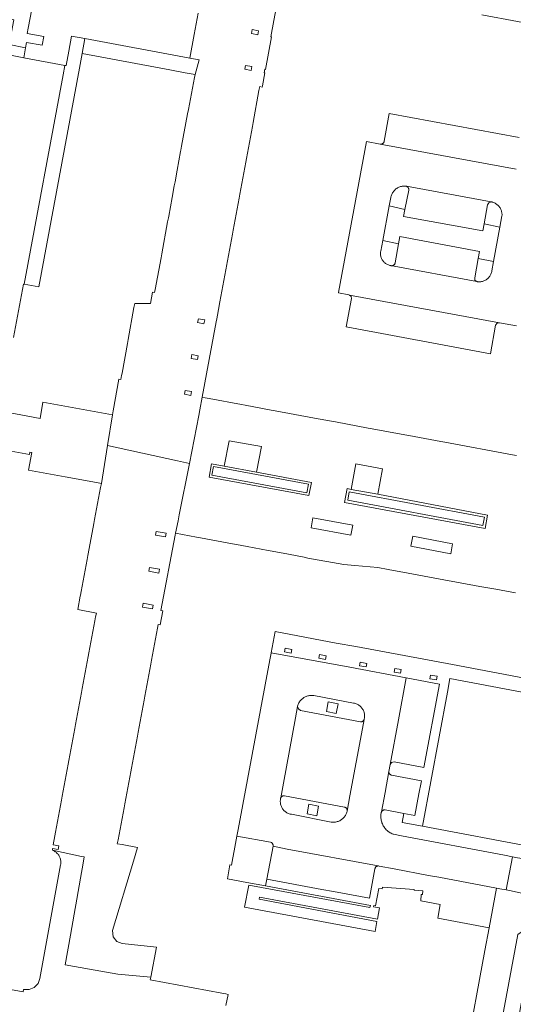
# Model space of a CAD drawing. Extents: x 152825 to 164088, y 457113 to 463005.
# Tile 159 of 256: x 157750 to 157823, y 460087 to 460232. Entities that reach past the tile are written whole.
import ezdxf

# ---------------------------------------------------------------- set-up
doc = ezdxf.new("R2010")
doc.units = 0
doc.header["$LTSCALE"] = 0.5
for name, color, linetype, lineweight in [('B-PV-VH-GESLOTENVERHARDING_BETON-GV', 251, 'CONTINUOUS', 18), ('B-PV-VH-ONVERHARD_ZAND-GV', 251, 'CONTINUOUS', 18), ('B-PV-VH-OPENVERHARDING_BETONSTRAATSTEEN-GV', 251, 'CONTINUOUS', 18), ('B-PV-VH-OPENVERHARDING_SIERBESTRATING-GV', 251, 'CONTINUOUS', 18), ('B-PV-VH-OPENVERHARDING_STRAATBAKSTEEN-GV', 251, 'CONTINUOUS', 18)]:
    doc.layers.add(name, color=color, linetype=linetype, lineweight=lineweight)

msp = doc.modelspace()

# ---------------------------------------------------------------- linework, layer by layer
at = {"layer": 'B-PV-VH-GESLOTENVERHARDING_BETON-GV', "flags": 128}
for points in [[(157785.249, 460165.43), (157780.473, 460166.317), (157778.606, 460166.664), (157778.239, 460164.699), (157792.992, 460161.959), (157793.378, 460163.921)], [(157778.89, 460166.254), (157792.949, 460163.64), (157792.705, 460162.358), (157778.649, 460164.983)], [(157803.191, 460162.152), (157799.27, 460162.881), (157798.663, 460162.995), (157798.281, 460160.943), (157819.081, 460157.101), (157819.452, 460159.079)], [(157798.986, 460162.518), (157819.009, 460158.792), (157818.781, 460157.533), (157798.749, 460161.277)]]:
    msp.add_lwpolyline(points, close=True, dxfattribs=at)
at = {"layer": 'B-PV-VH-ONVERHARD_ZAND-GV', "flags": 128}
for points in [[(157797.316, 460131.183), (157795.864, 460131.458), (157795.589, 460130.006), (157797.041, 460129.731)], [(157794.438, 460116.024), (157793.01, 460116.307), (157792.727, 460114.879), (157794.155, 460114.596)]]:
    msp.add_lwpolyline(points, close=True, dxfattribs=at)
at = {"layer": 'B-PV-VH-OPENVERHARDING_BETONSTRAATSTEEN-GV', "flags": 128}
for points in [[(157776.617, 460233.34), (157776.03, 460230.164), (157775.384, 460226.673), (157776.761, 460226.419), (157776.17, 460224.24), (157776.04, 460223.81), (157775.17, 460219.09), (157775.05, 460218.44), (157774.16, 460213.67), (157774.06, 460213.08), (157774.01, 460212.84), (157773.5, 460210.08), (157773.18, 460208.36), (157773.07, 460207.77), (157772.75, 460206.05), (157772.25, 460203.3), (157772.2, 460203.05), (157772.09, 460202.46), (157771.22, 460197.74), (157771.11, 460197.15), (157770.23, 460192.43), (157770.15, 460191.999), (157769.864, 460192.052), (157769.571, 460190.367), (157767.21, 460190.36), (157767.1, 460189.77), (157766.24, 460185.05), (157766.13, 460184.46), (157765.333, 460180.085), (157765.27, 460179.74), (157765.16, 460179.15), (157764.88, 460179.2), (157764.022, 460174.48), (157763.915, 460173.89), (157763.185, 460169.364), (157773.541, 460167.127), (157775.313, 460166.734), (157776.726, 460173.828), (157776.871, 460174.639), (157777.204, 460176.502), (157779.271, 460187.652), (157779.354, 460188.103), (157779.711, 460190.03), (157779.779, 460190.396), (157779.819, 460190.61), (157780.698, 460195.35), (157780.742, 460195.588), (157780.803, 460195.919), (157781.68, 460200.65), (157781.79, 460201.23), (157782.66, 460205.95), (157782.77, 460206.53), (157783.65, 460211.27), (157783.76, 460211.85), (157784.63, 460216.58), (157784.74, 460217.16), (157785.61, 460221.87), (157785.72, 460222.46), (157786.077, 460222.394), (157786.111, 460222.576), (157786.465, 460224.475), (157786.377, 460224.492), (157786.477, 460225.032), (157786.576, 460225.014), (157787.468, 460229.802), (157787.37, 460229.82), (157787.47, 460230.36), (157788.36, 460235.13)], [(157749.28, 460185.35), (157750.76, 460193.26), (157750.83, 460193.247), (157756.597, 460224.206), (157756.856, 460225.595), (157750.8, 460226.73), (157748.33, 460227.2)], [(157824.155, 460214.915), (157804.904, 460218.459), (157804.143, 460214.378), (157804.129, 460214.316), (157804.108, 460214.257), (157804.079, 460214.201), (157804.044, 460214.148), (157804.002, 460214.101), (157803.954, 460214.059), (157803.902, 460214.024), (157803.845, 460213.996), (157803.786, 460213.975), (157803.724, 460213.961), (157803.57, 460213.962), (157823.701, 460210.273)], [(157823.701, 460210.273), (157803.57, 460213.962), (157801.51, 460214.33), (157797.38, 460192.01), (157797.367, 460191.94), (157798.913, 460191.654), (157799.035, 460191.631), (157821.235, 460187.524), (157823.73, 460187.062)], [(157823.74, 460167.87), (157823.16, 460167.98), (157818.43, 460168.86), (157817.85, 460168.97), (157813.12, 460169.85), (157812.54, 460169.95), (157807.81, 460170.83), (157807.23, 460170.94), (157802.36, 460171.85), (157801.78, 460171.95), (157796.94, 460172.85), (157796.36, 460172.96), (157793.839, 460173.427), (157788, 460174.51), (157787.42, 460174.62), (157783.59, 460175.33), (157783.01, 460175.43), (157778.22, 460176.32), (157777.64, 460176.43), (157777.204, 460176.502), (157776.871, 460174.639), (157776.726, 460173.828), (157775.313, 460166.734), (157773.801, 460159.138), (157773.622, 460158.233), (157773.26, 460156.41), (157776.37, 460155.83), (157776.95, 460155.72), (157781.69, 460154.83), (157782.27, 460154.72), (157783.841, 460154.427), (157786.99, 460153.84), (157787.57, 460153.73), (157789.978, 460153.276), (157792.29, 460152.84), (157792.87, 460152.73), (157798.155, 460151.754), (157799.826, 460151.612), (157803.217, 460151.324), (157804.76, 460151.04), (157807.68, 460150.5), (157810.07, 460150.06), (157812.99, 460149.52), (157815.38, 460149.08), (157818.3, 460148.54), (157820.69, 460148.1), (157823.61, 460147.56)], [(157824.95, 460134.95), (157814.26, 460136.96), (157799.96, 460139.64), (157797.03, 460140.15), (157788, 460141.84), (157787.416, 460138.719), (157799.041, 460136.564), (157807.398, 460134.987), (157812.332, 460134.066), (157810.024, 460121.722), (157805.61, 460122.58), (157805.256, 460122.496), (157805.039, 460122.203), (157804.86, 460121.161), (157804.854, 460121.1), (157804.856, 460121.038), (157804.865, 460120.977), (157804.883, 460120.918), (157804.908, 460120.862), (157804.94, 460120.809), (157804.979, 460120.761), (157805.023, 460120.719), (157805.073, 460120.682), (157805.127, 460120.652), (157805.185, 460120.63), (157805.245, 460120.615), (157805.257, 460120.613), (157809.657, 460119.775), (157809.607, 460119.51), (157809.293, 460117.829), (157808.693, 460114.622), (157807.075, 460114.934), (157806.83, 460113.6), (157809.81, 460113.05), (157813.511, 460132.909), (157813.88, 460134.89), (157824.56, 460132.9)], [(157826.57, 460109.92), (157809.81, 460113.05), (157806.83, 460113.6), (157807.075, 460114.934), (157804.31, 460115.468), (157804.245, 460115.475), (157804.181, 460115.474), (157804.116, 460115.465), (157804.054, 460115.448), (157803.994, 460115.423), (157803.937, 460115.391), (157803.885, 460115.353), (157803.838, 460115.308), (157803.796, 460115.258), (157803.762, 460115.204), (157803.734, 460115.145), (157803.713, 460115.084), (157803.701, 460115.02), (157803.699, 460115.007), (157803.676, 460114.859), (157803.661, 460114.711), (157803.654, 460114.561), (157803.655, 460114.412), (157803.664, 460114.263), (157803.681, 460114.114), (157803.706, 460113.967), (157803.738, 460113.821), (157803.779, 460113.677), (157803.827, 460113.536), (157803.883, 460113.397), (157803.946, 460113.262), (157804.016, 460113.13), (157804.093, 460113.002), (157804.177, 460112.878), (157804.267, 460112.759), (157804.363, 460112.645), (157804.466, 460112.536), (157804.574, 460112.433), (157804.688, 460112.336), (157804.806, 460112.245), (157804.929, 460112.161), (157805.057, 460112.083), (157805.189, 460112.012), (157805.324, 460111.948), (157805.462, 460111.892), (157805.52, 460111.871), (157806.704, 460111.648), (157821.965, 460108.752), (157823.146, 460108.542), (157823.883, 460108.403)], [(157780.724, 460086.53), (157781.03, 460088.182), (157780.696, 460088.244), (157780.096, 460088.355), (157769.523, 460090.316), (157769.597, 460090.717), (157764.719, 460091.192), (157760.499, 460091.931), (157756.919, 460092.557), (157757.685, 460096.928), (157758.233, 460100.05), (157758.62, 460102.257), (157759.166, 460105.369), (157759.555, 460107.585), (157759.717, 460108.508), (157759.324, 460108.591), (157755.019, 460109.507), (157755.135, 460109.461), (157755.246, 460109.408), (157755.354, 460109.349), (157755.457, 460109.282), (157755.557, 460109.209), (157755.651, 460109.129), (157755.739, 460109.044), (157755.823, 460108.953), (157755.899, 460108.857), (157755.97, 460108.756), (157756.034, 460108.65), (157756.091, 460108.541), (157756.14, 460108.429), (157756.183, 460108.313), (157756.217, 460108.195), (157756.244, 460108.074), (157756.263, 460107.953), (157756.274, 460107.83), (157756.277, 460107.707), (157756.273, 460107.584), (157756.26, 460107.461), (157756.239, 460107.34), (157753.172, 460090.523), (157752.904, 460089.779), (157752.323, 460089.213), (157751.597, 460088.909), (157750.763, 460088.908), (157750.695, 460088.534), (157691.649, 460099.286)], [(157826.9, 460102.597), (157822.955, 460103.488), (157822.218, 460103.628), (157821.294, 460103.797), (157820.789, 460103.893), (157819.675, 460098.024), (157819.053, 460094.667), (157816.22, 460079.391)], [(157821.298, 460082.747), (157823.928, 460097.05)]]:
    msp.add_lwpolyline(points, dxfattribs=at)
for points in [[(157784.6, 460230.9), (157785.55, 460230.72), (157785.44, 460230.14), (157784.5, 460230.32)], [(157751.06, 460228.209), (157748.61, 460228.67), (157748.33, 460227.2), (157750.8, 460226.73)], [(157759.804, 460229.554), (157757.845, 460229.917), (157757.438, 460227.715), (157757.04, 460225.56), (157756.856, 460225.595), (157756.597, 460224.206), (157750.83, 460193.247), (157753.02, 460192.85), (157753.41, 460194.94), (157759.012, 460225.19), (157759.31, 460226.83), (157759.41, 460227.34)], [(157775.384, 460226.673), (157759.804, 460229.554), (157759.41, 460227.34), (157772.418, 460224.935), (157774.698, 460224.513), (157776.17, 460224.24), (157776.761, 460226.419)], [(157783.62, 460225.6), (157784.56, 460225.42), (157784.45, 460224.84), (157783.51, 460225.02)], [(157819.987, 460205.404), (157820.028, 460205.403), (157820.068, 460205.398), (157820.123, 460205.385), (157820.243, 460205.351), (157820.361, 460205.309), (157820.475, 460205.26), (157820.587, 460205.203), (157820.694, 460205.14), (157820.797, 460205.07), (157820.896, 460204.993), (157820.99, 460204.91), (157821.078, 460204.822), (157821.16, 460204.727), (157821.236, 460204.628), (157821.305, 460204.525), (157821.367, 460204.416), (157821.423, 460204.305), (157821.471, 460204.189), (157821.512, 460204.071), (157821.545, 460203.951), (157821.571, 460203.829), (157821.588, 460203.705), (157821.598, 460203.581), (157821.599, 460203.456), (157821.593, 460203.331), (157821.289, 460201.677), (157820.352, 460196.574), (157820.102, 460195.21), (157820.079, 460195.089), (157820.048, 460194.969), (157820.01, 460194.851), (157819.964, 460194.736), (157819.91, 460194.624), (157819.85, 460194.516), (157819.782, 460194.412), (157819.709, 460194.312), (157819.628, 460194.218), (157819.542, 460194.129), (157819.451, 460194.045), (157819.354, 460193.968), (157819.252, 460193.897), (157819.146, 460193.833), (157819.036, 460193.775), (157818.923, 460193.725), (157818.807, 460193.683), (157818.688, 460193.648), (157818.567, 460193.62), (157818.444, 460193.601), (157818.321, 460193.59), (157818.197, 460193.586), (157818.073, 460193.591), (157817.95, 460193.603), (157817.909, 460193.609), (157817.868, 460193.618), (157805.103, 460195.98), (157804.999, 460196.002), (157804.883, 460196.035), (157804.769, 460196.075), (157804.658, 460196.123), (157804.551, 460196.178), (157804.447, 460196.24), (157804.348, 460196.309), (157804.253, 460196.384), (157804.164, 460196.465), (157804.08, 460196.552), (157804.002, 460196.644), (157803.931, 460196.741), (157803.866, 460196.843), (157803.808, 460196.949), (157803.757, 460197.058), (157803.714, 460197.171), (157803.677, 460197.286), (157803.649, 460197.403), (157803.629, 460197.522), (157803.616, 460197.642), (157803.612, 460197.763), (157803.615, 460197.884), (157803.627, 460198.004), (157803.646, 460198.123), (157803.937, 460199.674), (157804.904, 460204.821), (157805.135, 460206.053), (157805.155, 460206.152), (157805.187, 460206.277), (157805.227, 460206.398), (157805.275, 460206.518), (157805.33, 460206.634), (157805.391, 460206.746), (157805.46, 460206.854), (157805.536, 460206.958), (157805.617, 460207.057), (157805.705, 460207.151), (157805.799, 460207.239), (157805.897, 460207.321), (157806.001, 460207.396), (157806.109, 460207.466), (157806.221, 460207.528), (157806.337, 460207.583), (157806.456, 460207.631), (157806.578, 460207.671), (157806.702, 460207.703), (157806.828, 460207.728), (157806.955, 460207.745), (157807.084, 460207.754), (157807.212, 460207.755), (157807.34, 460207.748), (157807.382, 460207.739), (157807.445, 460207.72)], [(157807.34, 460207.748), (157807.212, 460207.755), (157807.084, 460207.754), (157806.955, 460207.745), (157806.828, 460207.728), (157806.702, 460207.703), (157806.578, 460207.671), (157806.456, 460207.631), (157806.337, 460207.583), (157806.221, 460207.528), (157806.109, 460207.466), (157806.001, 460207.396), (157805.897, 460207.321), (157805.799, 460207.239), (157805.705, 460207.151), (157805.617, 460207.057), (157805.536, 460206.958), (157805.46, 460206.854), (157805.391, 460206.746), (157805.33, 460206.634), (157805.275, 460206.518), (157805.227, 460206.398), (157805.187, 460206.277), (157805.155, 460206.152), (157805.135, 460206.053), (157804.904, 460204.821), (157807.221, 460204.305), (157807.795, 460207.142), (157807.799, 460207.208), (157807.795, 460207.274), (157807.783, 460207.339), (157807.763, 460207.402), (157807.736, 460207.462), (157807.702, 460207.519), (157807.661, 460207.571), (157807.614, 460207.618), (157807.562, 460207.659), (157807.506, 460207.693), (157807.445, 460207.72), (157807.382, 460207.739)], [(157819.987, 460205.404), (157807.445, 460207.72), (157807.506, 460207.693), (157807.562, 460207.659), (157807.614, 460207.618), (157807.661, 460207.571), (157807.702, 460207.519), (157807.736, 460207.462), (157807.763, 460207.402), (157807.783, 460207.339), (157807.795, 460207.274), (157807.799, 460207.208), (157807.795, 460207.142), (157807.221, 460204.305), (157807.005, 460203.24), (157818.739, 460201.103), (157818.94, 460202.177), (157819.468, 460204.99), (157819.655, 460205.288)], [(157820.028, 460205.403), (157819.987, 460205.404), (157819.655, 460205.288), (157819.468, 460204.99), (157818.94, 460202.177), (157821.289, 460201.677), (157821.593, 460203.331), (157821.599, 460203.456), (157821.598, 460203.581), (157821.588, 460203.705), (157821.571, 460203.829), (157821.545, 460203.951), (157821.512, 460204.071), (157821.471, 460204.189), (157821.423, 460204.305), (157821.367, 460204.416), (157821.305, 460204.525), (157821.236, 460204.628), (157821.16, 460204.727), (157821.078, 460204.822), (157820.99, 460204.91), (157820.896, 460204.993), (157820.797, 460205.07), (157820.694, 460205.14), (157820.587, 460205.203), (157820.475, 460205.26), (157820.361, 460205.309), (157820.243, 460205.351), (157820.123, 460205.385), (157820.068, 460205.398)], [(157806.276, 460199.223), (157803.937, 460199.674), (157803.646, 460198.123), (157803.627, 460198.004), (157803.615, 460197.884), (157803.612, 460197.763), (157803.616, 460197.642), (157803.629, 460197.522), (157803.649, 460197.403), (157803.677, 460197.286), (157803.714, 460197.171), (157803.757, 460197.058), (157803.808, 460196.949), (157803.866, 460196.843), (157803.931, 460196.741), (157804.002, 460196.644), (157804.08, 460196.552), (157804.164, 460196.465), (157804.253, 460196.384), (157804.348, 460196.309), (157804.447, 460196.24), (157804.551, 460196.178), (157804.658, 460196.123), (157804.769, 460196.075), (157804.883, 460196.035), (157804.999, 460196.002), (157805.103, 460195.98), (157805.152, 460195.976), (157805.202, 460195.973), (157805.262, 460195.964), (157805.323, 460195.963), (157805.383, 460195.97), (157805.442, 460195.985), (157805.499, 460196.008), (157805.552, 460196.037), (157805.6, 460196.074), (157805.644, 460196.116), (157805.682, 460196.164), (157805.712, 460196.216), (157805.736, 460196.273), (157805.753, 460196.331), (157805.761, 460196.391)], [(157818.249, 460198.087), (157806.47, 460200.287), (157806.276, 460199.223), (157805.761, 460196.391), (157805.753, 460196.331), (157805.736, 460196.273), (157805.712, 460196.216), (157805.682, 460196.164), (157805.644, 460196.116), (157805.6, 460196.074), (157805.552, 460196.037), (157805.499, 460196.008), (157805.442, 460195.985), (157805.383, 460195.97), (157805.323, 460195.963), (157805.262, 460195.964), (157805.202, 460195.973), (157805.152, 460195.976), (157805.103, 460195.98), (157817.868, 460193.618), (157817.591, 460193.838), (157817.552, 460194.19), (157818.056, 460197.01)], [(157820.352, 460196.574), (157818.056, 460197.01), (157817.552, 460194.19), (157817.591, 460193.838), (157817.868, 460193.618), (157817.909, 460193.609), (157817.95, 460193.603), (157818.073, 460193.591), (157818.197, 460193.586), (157818.321, 460193.59), (157818.444, 460193.601), (157818.567, 460193.62), (157818.688, 460193.648), (157818.807, 460193.683), (157818.923, 460193.725), (157819.036, 460193.775), (157819.146, 460193.833), (157819.252, 460193.897), (157819.354, 460193.968), (157819.451, 460194.045), (157819.542, 460194.129), (157819.628, 460194.218), (157819.709, 460194.312), (157819.782, 460194.412), (157819.85, 460194.516), (157819.91, 460194.624), (157819.964, 460194.736), (157820.01, 460194.851), (157820.048, 460194.969), (157820.079, 460195.089), (157820.102, 460195.21)], [(157821.235, 460187.524), (157799.035, 460191.631), (157799.28, 460191.423), (157799.315, 460191.104), (157798.511, 460186.932), (157819.897, 460182.95), (157820.653, 460187.151), (157820.871, 460187.451)], [(157776.64, 460188.13), (157777.58, 460187.96), (157777.47, 460187.38), (157776.53, 460187.55)], [(157775.66, 460182.83), (157776.6, 460182.66), (157776.49, 460182.08), (157775.55, 460182.25)], [(157774.68, 460177.53), (157775.62, 460177.36), (157775.509, 460176.781), (157774.57, 460176.95)], [(157759.45, 460133.42), (157759.34, 460132.84), (157758.46, 460128.11), (157758.35, 460127.53), (157757.46, 460122.8), (157757.35, 460122.22), (157756.47, 460117.49), (157756.36, 460116.91), (157755.48, 460112.19), (157755.37, 460111.61), (157755.149, 460110.288), (157755.98, 460110.133), (157755.879, 460109.593), (157755.058, 460109.746), (157755.019, 460109.507), (157759.324, 460108.591), (157759.717, 460108.508), (157759.555, 460107.585), (157759.166, 460105.369), (157758.62, 460102.257), (157758.233, 460100.05), (157757.685, 460096.928), (157756.919, 460092.557), (157760.499, 460091.931), (157764.719, 460091.192), (157769.597, 460090.717), (157770.422, 460095.172), (157765.376, 460095.724), (157764.553, 460096.007), (157764.001, 460096.691), (157763.938, 460097.617), (157767.011, 460107.877), (157767.617, 460109.899), (157765.333, 460110.328), (157764.63, 460110.46), (157764.74, 460111.04), (157765.63, 460115.79), (157765.74, 460116.37), (157766.619, 460121.089), (157766.725, 460121.653), (157767.61, 460126.39), (157767.72, 460126.97), (157768.6, 460131.71), (157768.71, 460132.29), (157769.6, 460137.02), (157769.7, 460137.6), (157770.59, 460142.33), (157770.7, 460142.91), (157770.99, 460142.85), (157771.38, 460144.94), (157771.093, 460144.984), (157773.203, 460156.109), (157773.26, 460156.41), (157773.622, 460158.233), (157773.801, 460159.138), (157775.313, 460166.734), (157773.541, 460167.127), (157763.185, 460169.364), (157762.28, 460163.75), (157762.17, 460163.17), (157761.28, 460158.42), (157761.17, 460157.84), (157761.07, 460157.306), (157760.28, 460153.09), (157760.18, 460152.51), (157759.29, 460147.79), (157759.18, 460147.21), (157759.159, 460147.097), (157758.79, 460145.1), (157761.562, 460144.587), (157761.402, 460144.034), (157761.297, 460143.454), (157760.44, 460138.72), (157760.33, 460138.14)], [(157780.473, 460166.317), (157781.189, 460170.077), (157785.971, 460169.208), (157785.249, 460165.43), (157793.378, 460163.921), (157792.992, 460161.959), (157778.239, 460164.699), (157778.606, 460166.664)], [(157799.27, 460162.881), (157799.963, 460166.645), (157803.891, 460165.899), (157803.191, 460162.152), (157819.452, 460159.079), (157819.081, 460157.101), (157798.281, 460160.943), (157798.663, 460162.995)], [(157793.593, 460158.669), (157799.491, 460157.579), (157799.223, 460156.098), (157793.328, 460157.2)], [(157770.395, 460156.675), (157771.869, 460156.417), (157771.769, 460155.847), (157770.295, 460156.105)], [(157808.389, 460155.942), (157814.284, 460154.84), (157814.007, 460153.372), (157808.11, 460154.463)], [(157769.417, 460151.333), (157770.891, 460151.075), (157770.791, 460150.505), (157769.317, 460150.763)], [(157768.459, 460146.036), (157769.933, 460145.778), (157769.833, 460145.208), (157768.359, 460145.465)], [(157799.041, 460136.564), (157787.416, 460138.719), (157787.401, 460138.641), (157787.218, 460137.663), (157782.528, 460112.564), (157782.343, 460111.575), (157787.296, 460110.703), (157787.332, 460110.694), (157787.393, 460110.672), (157787.451, 460110.642), (157787.505, 460110.606), (157787.553, 460110.563), (157787.597, 460110.515), (157787.634, 460110.462), (157787.664, 460110.404), (157787.687, 460110.344), (157787.702, 460110.281), (157787.709, 460110.216), (157787.709, 460110.151), (157787.7, 460110.087), (157789.765, 460109.681), (157803.263, 460107.179), (157803.326, 460107.176), (157803.387, 460107.165), (157805.606, 460106.734), (157810.716, 460105.787), (157812.224, 460105.518), (157820.789, 460103.893), (157821.294, 460103.797), (157822.218, 460103.628), (157823.146, 460108.542), (157821.965, 460108.752), (157806.704, 460111.648), (157805.52, 460111.871), (157805.462, 460111.892), (157805.324, 460111.948), (157805.189, 460112.012), (157805.057, 460112.083), (157804.929, 460112.161), (157804.806, 460112.245), (157804.688, 460112.336), (157804.574, 460112.433), (157804.466, 460112.536), (157804.363, 460112.645), (157804.267, 460112.759), (157804.177, 460112.878), (157804.093, 460113.002), (157804.016, 460113.13), (157803.946, 460113.262), (157803.883, 460113.397), (157803.827, 460113.536), (157803.779, 460113.677), (157803.738, 460113.821), (157803.706, 460113.967), (157803.681, 460114.114), (157803.664, 460114.263), (157803.655, 460114.412), (157803.654, 460114.561), (157803.661, 460114.711), (157803.676, 460114.859), (157803.699, 460115.007), (157803.701, 460115.02), (157803.713, 460115.084), (157803.734, 460115.145), (157803.762, 460115.204), (157804.275, 460118.051), (157804.86, 460121.161), (157805.039, 460122.203), (157806.27, 460128.791), (157807.398, 460134.987)], [(157790.47, 460139.19), (157790.37, 460138.65), (157789.39, 460138.83), (157789.49, 460139.37)], [(157795.45, 460137.72), (157794.46, 460137.9), (157794.56, 460138.44), (157795.55, 460138.26)], [(157801.59, 460137.15), (157801.5, 460136.61), (157800.51, 460136.79), (157800.61, 460137.33)], [(157805.71, 460136.4), (157806.69, 460136.22), (157806.59, 460135.68), (157805.61, 460135.86)], [(157811.03, 460135.42), (157812.01, 460135.24), (157811.91, 460134.7), (157810.93, 460134.88)], [(157812.332, 460134.066), (157807.398, 460134.987), (157806.27, 460128.791), (157805.039, 460122.203), (157805.256, 460122.496), (157805.61, 460122.58), (157810.024, 460121.722)], [(157793.225, 460132.403), (157793.355, 460132.409), (157793.486, 460132.408), (157793.616, 460132.398), (157793.745, 460132.381), (157799.615, 460131.277), (157799.657, 460131.27), (157799.779, 460131.243), (157799.899, 460131.209), (157800.017, 460131.167), (157800.131, 460131.117), (157800.243, 460131.06), (157800.35, 460130.997), (157800.453, 460130.926), (157800.552, 460130.849), (157800.645, 460130.766), (157800.733, 460130.677), (157800.815, 460130.583), (157800.891, 460130.484), (157800.96, 460130.38), (157801.022, 460130.271), (157801.078, 460130.159), (157801.126, 460130.044), (157801.166, 460129.926), (157801.199, 460129.805), (157801.225, 460129.683), (157801.242, 460129.559), (157801.251, 460129.435), (157801.253, 460129.31), (157801.246, 460129.185), (157801.231, 460129.061), (157801.209, 460128.938), (157801.204, 460128.912), (157801.187, 460128.85), (157800.943, 460127.502), (157799.084, 460117.574), (157798.678, 460115.292), (157798.668, 460115.248), (157798.633, 460115.123), (157798.591, 460115.001), (157798.541, 460114.881), (157798.484, 460114.765), (157798.419, 460114.652), (157798.348, 460114.544), (157798.271, 460114.44), (157798.187, 460114.341), (157798.097, 460114.247), (157798.001, 460114.16), (157797.901, 460114.078), (157797.795, 460114.002), (157797.685, 460113.934), (157797.571, 460113.872), (157797.454, 460113.817), (157797.333, 460113.77), (157797.21, 460113.73), (157797.084, 460113.698), (157796.957, 460113.673), (157796.828, 460113.657), (157796.699, 460113.648), (157796.569, 460113.648), (157796.44, 460113.655), (157796.311, 460113.671), (157790.406, 460114.819), (157790.328, 460114.832), (157790.207, 460114.86), (157790.088, 460114.895), (157789.972, 460114.938), (157789.858, 460114.988), (157789.748, 460115.046), (157789.642, 460115.11), (157789.54, 460115.181), (157789.443, 460115.259), (157789.351, 460115.343), (157789.265, 460115.432), (157789.185, 460115.527), (157789.111, 460115.627), (157789.043, 460115.731), (157788.983, 460115.839), (157788.929, 460115.951), (157788.883, 460116.067), (157788.844, 460116.185), (157788.813, 460116.305), (157788.79, 460116.427), (157788.775, 460116.55), (157788.767, 460116.674), (157788.768, 460116.798), (157788.777, 460116.922), (157788.793, 460117.045), (157788.818, 460117.167), (157788.823, 460117.186), (157788.842, 460117.246), (157789.252, 460119.446), (157791.038, 460129.075), (157791.322, 460130.765), (157791.34, 460130.837), (157791.378, 460130.962), (157791.424, 460131.084), (157791.477, 460131.204), (157791.537, 460131.319), (157791.604, 460131.431), (157791.678, 460131.539), (157791.758, 460131.642), (157791.845, 460131.74), (157791.937, 460131.832), (157792.035, 460131.918), (157792.138, 460131.999), (157792.245, 460132.072), (157792.357, 460132.139), (157792.473, 460132.2), (157792.592, 460132.253), (157792.715, 460132.298), (157792.839, 460132.336), (157792.966, 460132.366), (157793.095, 460132.389)], [(157791.445, 460130.397), (157791.322, 460130.765), (157791.038, 460129.075), (157789.252, 460119.446), (157788.842, 460117.246), (157788.869, 460117.302), (157788.903, 460117.355), (157788.943, 460117.403), (157788.989, 460117.446), (157789.04, 460117.482), (157789.095, 460117.512), (157789.154, 460117.534), (157789.215, 460117.549), (157789.277, 460117.555), (157789.34, 460117.554), (157789.402, 460117.545), (157798.252, 460115.877), (157798.303, 460115.868), (157798.364, 460115.849), (157798.421, 460115.823), (157798.475, 460115.79), (157798.524, 460115.751), (157798.568, 460115.705), (157798.606, 460115.655), (157798.637, 460115.6), (157798.661, 460115.541), (157798.677, 460115.48), (157798.685, 460115.418), (157798.686, 460115.355), (157798.678, 460115.292), (157799.084, 460117.574), (157800.943, 460127.502), (157801.187, 460128.85), (157801.162, 460128.791), (157801.13, 460128.736), (157801.091, 460128.684), (157801.047, 460128.638), (157800.997, 460128.598), (157800.942, 460128.565), (157800.883, 460128.538), (157800.822, 460128.52), (157800.759, 460128.508), (157800.695, 460128.505), (157800.631, 460128.51), (157791.76, 460130.171)], [(157804.854, 460121.1), (157804.86, 460121.161), (157804.275, 460118.051), (157803.762, 460115.204), (157803.796, 460115.258), (157803.838, 460115.308), (157803.885, 460115.353), (157803.937, 460115.391), (157803.994, 460115.423), (157804.054, 460115.448), (157804.116, 460115.465), (157804.181, 460115.474), (157804.245, 460115.475), (157804.31, 460115.468), (157807.075, 460114.934), (157808.693, 460114.622), (157809.293, 460117.829), (157809.607, 460119.51), (157809.657, 460119.775), (157805.257, 460120.613), (157805.245, 460120.615), (157805.185, 460120.63), (157805.127, 460120.652), (157805.073, 460120.682), (157805.023, 460120.719), (157804.979, 460120.761), (157804.94, 460120.809), (157804.908, 460120.862), (157804.883, 460120.918), (157804.865, 460120.977), (157804.856, 460121.038)], [(157789.34, 460117.554), (157789.277, 460117.555), (157789.215, 460117.549), (157789.154, 460117.534), (157789.095, 460117.512), (157789.04, 460117.482), (157788.989, 460117.446), (157788.943, 460117.403), (157788.903, 460117.355), (157788.869, 460117.302), (157788.842, 460117.246), (157788.823, 460117.186), (157788.818, 460117.167), (157788.793, 460117.045), (157788.777, 460116.922), (157788.768, 460116.798), (157788.767, 460116.674), (157788.775, 460116.55), (157788.79, 460116.427), (157788.813, 460116.305), (157788.844, 460116.185), (157788.883, 460116.067), (157788.929, 460115.951), (157788.983, 460115.839), (157789.043, 460115.731), (157789.111, 460115.627), (157789.185, 460115.527), (157789.265, 460115.432), (157789.351, 460115.343), (157789.443, 460115.259), (157789.54, 460115.181), (157789.642, 460115.11), (157789.748, 460115.046), (157789.858, 460114.988), (157789.972, 460114.938), (157790.088, 460114.895), (157790.207, 460114.86), (157790.328, 460114.832), (157790.406, 460114.819), (157796.311, 460113.671), (157796.44, 460113.655), (157796.569, 460113.648), (157796.699, 460113.648), (157796.828, 460113.657), (157796.957, 460113.673), (157797.084, 460113.698), (157797.21, 460113.73), (157797.333, 460113.77), (157797.454, 460113.817), (157797.571, 460113.872), (157797.685, 460113.934), (157797.795, 460114.002), (157797.901, 460114.078), (157798.001, 460114.16), (157798.097, 460114.247), (157798.187, 460114.341), (157798.271, 460114.44), (157798.348, 460114.544), (157798.419, 460114.652), (157798.484, 460114.765), (157798.541, 460114.881), (157798.591, 460115.001), (157798.633, 460115.123), (157798.668, 460115.248), (157798.678, 460115.292), (157798.686, 460115.355), (157798.685, 460115.418), (157798.677, 460115.48), (157798.661, 460115.541), (157798.637, 460115.6), (157798.606, 460115.655), (157798.568, 460115.705), (157798.524, 460115.751), (157798.475, 460115.79), (157798.421, 460115.823), (157798.364, 460115.849), (157798.303, 460115.868), (157798.252, 460115.877), (157789.402, 460117.545)], [(157792.727, 460114.879), (157793.01, 460116.307), (157794.438, 460116.024), (157794.155, 460114.596)], [(157787.296, 460110.703), (157782.343, 460111.575), (157782.04, 460109.95), (157781.647, 460107.847), (157781.546, 460107.306), (157781.32, 460107.346), (157780.949, 460105.27), (157783.79, 460104.74), (157786.601, 460104.213), (157786.768, 460105.233), (157787.7, 460110.087), (157787.709, 460110.151), (157787.709, 460110.216), (157787.702, 460110.281), (157787.687, 460110.344), (157787.664, 460110.404), (157787.634, 460110.462), (157787.597, 460110.515), (157787.553, 460110.563), (157787.505, 460110.606), (157787.451, 460110.642), (157787.393, 460110.672), (157787.332, 460110.694)], [(157789.765, 460109.681), (157787.7, 460110.087), (157786.768, 460105.233), (157794.897, 460103.715), (157796.663, 460103.385), (157801.997, 460102.389), (157802.786, 460106.763), (157802.799, 460106.825), (157802.82, 460106.883), (157802.849, 460106.939), (157802.884, 460106.991), (157802.925, 460107.038), (157802.973, 460107.079), (157803.025, 460107.113), (157803.08, 460107.141), (157803.139, 460107.162), (157803.201, 460107.174), (157803.263, 460107.179)], [(157823.883, 460108.403), (157823.146, 460108.542), (157822.218, 460103.628), (157822.955, 460103.488), (157826.9, 460102.597), (157827.637, 460102.458), (157828.618, 460107.678), (157827.881, 460107.818)], [(157819.675, 460098.024), (157820.789, 460103.893), (157812.224, 460105.518), (157810.716, 460105.787), (157805.606, 460106.734), (157803.387, 460107.165), (157803.326, 460107.176), (157803.263, 460107.179), (157803.201, 460107.174), (157803.139, 460107.162), (157803.08, 460107.141), (157803.025, 460107.113), (157802.973, 460107.079), (157802.925, 460107.038), (157802.884, 460106.991), (157802.849, 460106.939), (157802.82, 460106.883), (157802.799, 460106.825), (157802.786, 460106.763), (157801.997, 460102.389), (157796.663, 460103.385), (157794.897, 460103.715), (157786.768, 460105.233), (157786.601, 460104.213), (157802.105, 460101.307), (157802.05, 460101.012), (157784.095, 460104.344), (157783.457, 460101.106), (157802.826, 460097.489), (157803.079, 460098.973), (157785.658, 460102.251), (157785.713, 460102.546), (157803.148, 460099.297), (157803.46, 460100.968), (157802.575, 460101.133), (157802.608, 460101.31), (157802.883, 460101.259), (157803.369, 460103.864), (157803.867, 460103.807), (157803.882, 460104.026), (157808.575, 460103.7), (157808.568, 460103.6), (157809.885, 460103.509), (157809.847, 460102.96), (157809.627, 460102.975), (157809.56, 460102.004), (157812.452, 460101.469), (157812.075, 460099.433)], [(157826.179, 460096.152), (157826.691, 460098.981), (157823.928, 460097.05), (157821.298, 460082.747), (157822.96, 460080.343), (157823.136, 460080.022), (157823.126, 460079.657), (157823.406, 460081.151), (157823.434, 460081.303), (157823.56, 460081.974)]]:
    msp.add_lwpolyline(points, close=True, dxfattribs=at)
at = {"layer": 'B-PV-VH-OPENVERHARDING_SIERBESTRATING-GV', "flags": 128}
for points in [[(157818.59, 460233.1), (157823.89, 460232.11), (157829.22, 460231.12), (157834.55, 460230.12), (157837.859, 460229.506), (157837.773, 460229.207), (157842.92, 460228.248), (157843.817, 460227.817), (157844.43, 460226.849), (157844.758, 460225.933), (157844.732, 460225.267), (157846.553, 460224.923), (157847.657, 460224.715), (157848.32, 460224.59), (157846.113, 460238.468)], [(157746.677, 460168.934), (157751.63, 460168.02), (157751.7, 460168.39), (157751.969, 460168.34), (157751.47, 460165.7), (157756.93, 460164.75), (157760.99, 460163.99), (157762.28, 460163.75), (157763.185, 460169.364), (157763.915, 460173.89), (157753.62, 460175.77), (157753.206, 460173.345), (157747.745, 460174.398)]]:
    msp.add_lwpolyline(points, dxfattribs=at)
at = {"layer": 'B-PV-VH-OPENVERHARDING_STRAATBAKSTEEN-GV', "flags": 128}
msp.add_lwpolyline([(157745.889, 460245.125), (157743.284, 460245.606), (157743.195, 460245.125), (157742.721, 460243.765), (157743.317, 460243.646), (157744.214, 460243.466), (157743.096, 460237.874), (157743.06, 460237.68), (157742.679, 460235.65), (157742.644, 460235.461), (157742.291, 460233.664), (157749.095, 460232.384), (157749.33, 460232.34), (157748.61, 460228.67), (157751.06, 460228.209), (157751.21, 460229.008), (157753.518, 460228.581), (157753.755, 460229.86), (157751.297, 460230.314), (157751.442, 460231.101), (157751.963, 460233.923), (157744.087, 460235.38)], close=True, dxfattribs=at)

doc.saveas('drawing.dxf')
